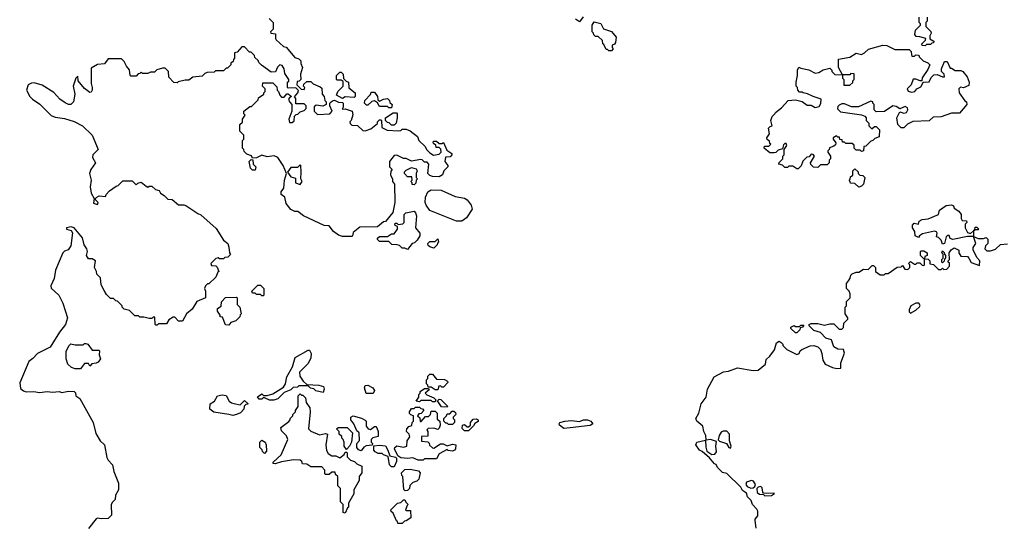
# Model space of a CAD drawing. Extents: x 1966327 to 2147849, y 395140 to 552178.
# Tile 17 of 256: x 2024556 to 2031993, y 406605 to 410416. Entities that reach past the tile are written whole.
import ezdxf

# ---------------------------------------------------------------- set-up
doc = ezdxf.new("R2010")
doc.units = 0

msp = doc.modelspace()

# ---------------------------------------------------------------- linework, layer by layer
at = {"layer": '0CON20XD'}
for points in [[(2026440, 410425), (2026470, 410395), (2026470, 410345), (2026450, 410325), (2026452.5, 410315), (2026488.3, 410308.3), (2026487.5, 410275), (2026492.5, 410265), (2026550, 410215), (2026568.3, 410208.3), (2026635, 410130), (2026665, 410120), (2026680, 410105), (2026680, 410085), (2026692.5, 410055), (2026677.5, 410005), (2026680, 409965), (2026668.3, 409951.7), (2026651.7, 409948.3), (2026650, 409925), (2026681.7, 409891.7), (2026705, 409890), (2026710, 409905), (2026700, 409915), (2026701.7, 409928.3), (2026725, 409950), (2026755, 409950), (2026771.7, 409931.7), (2026825, 409910), (2026838.3, 409898.3), (2026840, 409855), (2026857, 409837), (2026860, 409805), (2026870, 409795), (2026870, 409775), (2026845, 409762.5), (2026795, 409770), (2026781.7, 409758.3), (2026780, 409725), (2026805, 409700), (2026900, 409705), (2026917.5, 409725), (2026900, 409765), (2026900, 409785), (2026910, 409795), (2026923.3, 409806.7), (2026935, 409807.5), (2026965, 409792.5), (2026995, 409790), (2027000, 409785), (2027000, 409755), (2026991.7, 409741.7), (2027015, 409742.5), (2027067.5, 409725), (2027073, 409697), (2027060, 409655), (2027050, 409645), (2027051.7, 409631.7), (2027065, 409620), (2027108.3, 409618.3), (2027148.3, 409578.3), (2027165, 409577.5), (2027208.3, 409591.7), (2027258.3, 409631.7), (2027260, 409645), (2027275, 409660), (2027285, 409660), (2027290, 409655), (2027291.7, 409601.7), (2027333, 409583), (2027415, 409577.5), (2027435, 409580), (2027445, 409590), (2027475, 409590), (2027506.1, 409576.1), (2027560, 409535), (2027570, 409505), (2027618.3, 409458.3), (2027630, 409435), (2027655, 409410), (2027683, 409393), (2027725, 409400), (2027740, 409415), (2027738.3, 409438.3), (2027725, 409450), (2027701.7, 409451.7), (2027698.3, 409468.3), (2027681.7, 409481.7), (2027680, 409495), (2027685, 409500), (2027705, 409500), (2027725, 409480), (2027745, 409480), (2027758.3, 409488.3), (2027781.7, 409431.7), (2027820, 409405), (2027820, 409395), (2027808.3, 409381.7), (2027771.7, 409378.3), (2027767.5, 409345), (2027790, 409315), (2027790, 409305), (2027760, 409275), (2027750, 409245), (2027725, 409230), (2027673, 409233), (2027655, 409240), (2027640, 409255), (2027647.5, 409325), (2027635, 409340), (2027615, 409340), (2027597, 409357), (2027585, 409360), (2027515, 409347.5), (2027475, 409366.7), (2027455, 409367.5), (2027405, 409392.5), (2027385, 409390), (2027350, 409345), (2027350, 409305), (2027370, 409285), (2027358.3, 409271.7), (2027357.5, 409245), (2027371.7, 409211.7), (2027373, 409193), (2027387.5, 409175), (2027390, 409035), (2027375, 408960), (2027318.3, 408891.7), (2027305, 408890), (2027258.3, 408851.7), (2027125, 408850), (2027075, 408810), (2027070, 408785), (2027065, 408780), (2026995, 408780), (2026965, 408790), (2026927, 408817), (2026895, 408860), (2026855, 408862.5), (2026700, 408935), (2026657, 408967), (2026635, 408967.5), (2026603.9, 408983.9), (2026568.3, 409028.3), (2026560, 409075), (2026532.5, 409095), (2026532.5, 409115), (2026552.5, 409145), (2026556.7, 409205), (2026572.5, 409255), (2026546.2, 409316.2), (2026506.4, 409376.4), (2026477.7, 409387.7), (2026425, 409380), (2026385, 409392.5), (2026345, 409372.5), (2026315, 409370), (2026308.3, 409388.3), (2026271.7, 409401.7), (2026251.7, 409421.7), (2026250, 409435), (2026240, 409445), (2026240, 409505), (2026250, 409515), (2026250, 409545), (2026220, 409575), (2026220, 409625), (2026238.3, 409641.7), (2026240, 409665), (2026260, 409695), (2026250, 409705), (2026250, 409725), (2026295, 409760), (2026308.3, 409761.7), (2026358.3, 409811.7), (2026360, 409825), (2026400, 409855), (2026400, 409865), (2026410, 409875), (2026410, 409895), (2026390, 409915), (2026391.7, 409938.3), (2026468.3, 409938.3), (2026498.3, 409908.3), (2026500, 409885), (2026510, 409875), (2026520, 409845), (2026535, 409830), (2026555, 409830), (2026575, 409857.5), (2026585, 409857.5), (2026610, 409835), (2026593.3, 409826.7), (2026586.7, 409815), (2026593.3, 409795), (2026612.5, 409775), (2026612.5, 409725), (2026590, 409665), (2026595, 409640), (2026615, 409640), (2026628.3, 409651.7), (2026633, 409687), (2026645, 409700), (2026657, 409703), (2026675, 409720), (2026705, 409730), (2026720, 409745), (2026720, 409765), (2026705, 409780), (2026641.7, 409781.7), (2026641.7, 409821.7), (2026633, 409833), (2026657.5, 409865), (2026661.7, 409881.7), (2026641.7, 409901.7), (2026585, 409900), (2026580, 409905), (2026580, 409945), (2026588.3, 409951.7), (2026590, 409965), (2026559.3, 410009.3), (2026553.3, 410045), (2026539.3, 410069.3), (2026520, 410075), (2026503, 410057), (2026488.3, 410021.7), (2026455, 410020), (2026381.7, 410071.7), (2026361.7, 410091.7), (2026358.3, 410108.3), (2026331.7, 410131.7), (2026330, 410145), (2026305, 410170), (2026291.7, 410171.7), (2026255, 410210), (2026235, 410210), (2026198.3, 410171.7), (2026180, 410165), (2026180, 410125), (2026170, 410115), (2026168.3, 410101.7), (2026151.7, 410088.3), (2026150, 410075), (2026125, 410050), (2026115, 410050), (2026095, 410030), (2026035, 410030), (2026025, 410020), (2025973, 410017), (2025955, 410010), (2025935, 409990), (2025865, 409982.5), (2025835, 409960), (2025805, 409960), (2025753, 409947), (2025745, 409940), (2025721.7, 409941.7), (2025681.7, 409981.7), (2025680, 410025), (2025655, 410050), (2025635, 410050), (2025593, 410037), (2025575, 410020), (2025545, 410020), (2025525, 410010), (2025485, 410010), (2025475, 410020), (2025465, 410010), (2025451.7, 410008.3), (2025435, 409990), (2025395, 409990), (2025390, 409995), (2025387, 410037), (2025362.5, 410065), (2025345, 410100), (2025325, 410120), (2025225, 410120), (2025197, 410083), (2025145, 410077.5), (2025095, 410050), (2025096.2, 409935), (2025103.3, 409905), (2025103.3, 409885), (2025095, 409870), (2025085, 409867.5), (2025045, 409896.7), (2024997.5, 409955), (2024995, 409990), (2024980, 409975), (2024960, 409915), (2024973.8, 409855), (2024963.3, 409795), (2024943.6, 409776.4), (2024925, 409776.7), (2024899.3, 409789.3)], [(2028811.7, 410438.3), (2028785, 410400), (2028755, 410420)], [(2031395, 410220), (2031371.7, 410221.7), (2031370, 410235), (2031398.3, 410261.7), (2031400, 410275), (2031355, 410287.5), (2031328.3, 410288.3), (2031317.5, 410305), (2031323, 410337), (2031360, 410375), (2031360, 410385), (2031350, 410395), (2031350, 410435)], [(2031410, 410435), (2031410, 410405), (2031400, 410395), (2031400, 410365), (2031437, 410327), (2031440, 410315), (2031430, 410295), (2031431.7, 410271.7), (2031460, 410255), (2031458.3, 410241.7), (2031445, 410240), (2031435, 410230), (2031405, 410230), (2031395, 410220)], [(2029025, 410180), (2029005, 410180), (2028995, 410190), (2028985, 410190), (2028968.3, 410228.3), (2028960, 410235), (2028958.3, 410258.3), (2028925, 410290), (2028905, 410290), (2028891.7, 410301.7), (2028890, 410315), (2028880, 410325), (2028880, 410375), (2028895, 410400), (2028945, 410387.5), (2028966, 410346), (2029026.9, 410326.9), (2029062.5, 410285), (2029057, 410243), (2029048.3, 410231.7), (2029030, 410225), (2029030, 410205), (2029040, 410195), (2029025, 410180)], [(2030435, 409290), (2030425, 409290), (2030395, 409310), (2030365, 409310), (2030355, 409300), (2030335, 409300), (2030318.3, 409318.3), (2030290, 409325), (2030291.7, 409338.3), (2030320, 409365), (2030320, 409385), (2030330, 409395), (2030330, 409435), (2030350, 409465), (2030345, 409480), (2030335, 409480), (2030325, 409470), (2030318.3, 409441.7), (2030285, 409430), (2030267, 409413), (2030255, 409410), (2030221.7, 409411.7), (2030180, 409445), (2030180, 409455), (2030185, 409460), (2030215, 409460), (2030230, 409475), (2030221.7, 409481.7), (2030218.3, 409498.3), (2030201.7, 409511.7), (2030200, 409525), (2030220, 409555), (2030213, 409597), (2030225, 409610), (2030240, 409615), (2030230, 409655), (2030240, 409685), (2030260, 409705), (2030263.6, 409716.4), (2030309.3, 409750.7), (2030360, 409805), (2030415, 409810), (2030465, 409797.5), (2030505, 409770), (2030535, 409770), (2030565, 409752.5), (2030595, 409760), (2030607, 409783), (2030610, 409815), (2030550, 409835), (2030507, 409857), (2030473, 409863), (2030465, 409870), (2030445, 409870), (2030433, 409883), (2030430, 409905), (2030420, 409915), (2030420, 409945), (2030430, 409995), (2030430, 410035), (2030441.7, 410058.3), (2030455, 410050), (2030517, 410037), (2030565, 410012.5), (2030591.7, 410018.3), (2030625, 410037.5), (2030675, 410050), (2030690, 410035), (2030690, 410025), (2030713, 410003), (2030770, 410000), (2030740, 410055), (2030741.7, 410118.3), (2030825, 410132.5), (2030875, 410162.5), (2030915, 410152.5), (2030937.5, 410165), (2030966.4, 410193.6), (2031075, 410223.3), (2031105, 410222.5), (2031165, 410190), (2031275, 410190), (2031290, 410175), (2031291.7, 410151.7), (2031295, 410140), (2031315, 410140), (2031325, 410150), (2031348.3, 410148.3), (2031350, 410135), (2031380, 410105), (2031415, 410090), (2031430, 410075), (2031415, 410040), (2031373, 409977), (2031370, 409955), (2031356.4, 409953.6), (2031325, 409968), (2031305, 409966), (2031290, 409925), (2031259.5, 409895), (2031266.1, 409876.1), (2031292.2, 409867.8), (2031317.5, 409875), (2031332.5, 409895), (2031362, 409908), (2031382.5, 409947.5), (2031395, 409943.3), (2031425, 409947.5), (2031439.5, 409980.5), (2031460.5, 409999.5), (2031485, 410003.3), (2031525, 409983.8), (2031540, 409985), (2031537.5, 410005), (2031517.5, 410025), (2031517.5, 410045), (2031540.7, 410099.3), (2031561.7, 410101.7), (2031585, 410050), (2031595, 410050), (2031623, 410033), (2031665, 410032.5), (2031680, 410025), (2031712.5, 409985), (2031727.5, 409945), (2031725, 409920), (2031685, 409902.5), (2031663, 409907), (2031650, 409895), (2031652.5, 409865), (2031693.6, 409803.6), (2031707.5, 409795), (2031710, 409775), (2031655, 409710), (2031595, 409710), (2031515, 409682.5), (2031455, 409680), (2031426.4, 409653.6), (2031303, 409647), (2031261.7, 409628.3), (2031235, 409600), (2031215, 409600), (2031190, 409625), (2031180, 409675), (2031205, 409720), (2031235, 409711.2), (2031255, 409716.2), (2031264.3, 409735), (2031261.3, 409751.3), (2031245, 409760.6), (2031205, 409742.5), (2031175, 409760), (2031150, 409765), (2031087, 409723), (2031025, 409720), (2031010, 409735), (2031010, 409775), (2031000, 409785), (2031000, 409795), (2030985, 409800), (2030891.7, 409758.3), (2030838.3, 409758.3), (2030785, 409780), (2030765, 409780), (2030745, 409770), (2030735, 409760), (2030733.6, 409743.6), (2030755, 409720), (2030915, 409697.5), (2030938.3, 409688.3), (2030950, 409675), (2030950, 409655), (2030970, 409635), (2030970, 409615), (2030991.7, 409591.7), (2031011.7, 409608.3), (2031025, 409610), (2031050, 409585), (2031048.3, 409531.7), (2031015, 409520), (2031000, 409505), (2030985, 409500), (2030948.3, 409461.7), (2030931.7, 409458.3), (2030930, 409425), (2030915, 409420), (2030905, 409430), (2030875, 409430), (2030860, 409445), (2030858.3, 409468.3), (2030845, 409480), (2030795, 409480), (2030785, 409490), (2030771.7, 409491.7), (2030768.3, 409508.3), (2030751.7, 409511.7), (2030748.3, 409528.3), (2030735, 409530), (2030725, 409540), (2030700, 409525), (2030700, 409515), (2030720, 409485), (2030718.3, 409471.7), (2030705, 409460), (2030671.7, 409448.3), (2030670, 409435), (2030660, 409425), (2030660, 409415), (2030680, 409385), (2030680, 409365), (2030670, 409355), (2030670, 409335), (2030655, 409320), (2030605, 409320), (2030585, 409300), (2030551.7, 409301.7), (2030531.7, 409321.7), (2030530, 409335), (2030560, 409385), (2030548.3, 409398.3), (2030535, 409400), (2030518.3, 409381.7), (2030501.7, 409378.3), (2030471.7, 409348.3), (2030458.3, 409311.7), (2030435, 409290)], [(2026995, 409820), (2026950, 409845), (2026960, 409875), (2027000, 409915), (2026998.3, 409948.3), (2026985, 409960), (2026955, 409960), (2026950, 409965), (2026950, 409995), (2026975, 410020), (2026985, 410020), (2027000, 410005), (2027001.7, 409971.7), (2027021.7, 409951.7), (2027040, 409945), (2027041.7, 409901.7), (2027090, 409865), (2027090, 409835), (2027081.7, 409828.3), (2027015, 409832.5), (2026995, 409820)], [(2030781.7, 409921.7), (2030825, 409922.5), (2030848.3, 409941.7), (2030850, 409955), (2030860, 409965), (2030858.3, 410008.3), (2030835, 410010), (2030825, 410000), (2030770, 410000), (2030770, 409975), (2030780, 409965), (2030781.7, 409921.7)], [(2024899.3, 409789.3), (2024860, 409815), (2024815, 409866.7), (2024725, 409921.2), (2024665, 409938.8), (2024645, 409936.7), (2024620, 409925), (2024607.5, 409885), (2024632.5, 409835), (2024652.5, 409815), (2024708.3, 409778.3), (2024795, 409692), (2024825, 409680.8), (2024895, 409671.2), (2024967.7, 409647.7), (2025030, 409615), (2025103.3, 409545), (2025150, 409435), (2025107.8, 409395), (2025107.1, 409375), (2025128.8, 409335), (2025093.3, 409285), (2025084.2, 409255.8), (2025097.5, 409205), (2025087.5, 409155), (2025096.9, 409105), (2025120, 409065), (2025115, 409030), (2025145, 409020), (2025150, 409035), (2025130, 409055), (2025130, 409065), (2025140, 409075), (2025157, 409087), (2025205, 409080), (2025210, 409095), (2025235, 409122.5), (2025285, 409160), (2025300, 409165), (2025335, 409200), (2025405, 409200), (2025435, 409170), (2025448.3, 409181.7), (2025475, 409190), (2025511.7, 409158.3), (2025525, 409152.5), (2025535, 409160), (2025555, 409160), (2025583, 409133), (2025610, 409125), (2025620, 409105), (2025648.3, 409088.3), (2025675, 409060), (2025707, 409057), (2025755, 409017.5), (2025795, 409017.5), (2025811.7, 409011.7), (2025901.7, 408951.7), (2025925, 408942.5), (2026039.3, 408839.3), (2026095, 408750), (2026127.5, 408725), (2026137, 408697), (2026140, 408655), (2026147.5, 408642.5), (2026128.3, 408621.7), (2026105, 408620), (2026095, 408610), (2026065, 408610), (2026055, 408617.5), (2026038.3, 408611.7), (2026000, 408575), (2026005, 408560), (2026038.3, 408558.3), (2026048.3, 408548.3), (2026060, 408515), (2026051.7, 408508.3), (2026038.3, 408471.7), (2025985, 408420), (2025975, 408420), (2025960, 408405), (2025952.5, 408385), (2025960, 408365), (2025960, 408315), (2025895, 408287.5), (2025859.3, 408230.7), (2025817.5, 408195), (2025785, 408140), (2025755, 408140), (2025728.3, 408168.3), (2025715, 408170), (2025681.7, 408148.3), (2025665, 408120), (2025605, 408120), (2025595, 408110), (2025585, 408110), (2025580, 408115), (2025578.3, 408168.3), (2025565, 408170), (2025555, 408160), (2025535, 408160), (2025495, 408170), (2025465, 408170), (2025455, 408180), (2025425, 408180), (2025385, 408220), (2025345, 408230), (2025330, 408245), (2025330, 408255), (2025295, 408290), (2025283, 408293), (2025265, 408310), (2025241.7, 408311.7), (2025211.7, 408341.7), (2025195, 408370), (2025173, 408413), (2025167, 408467), (2025140, 408495), (2025137.5, 408515), (2025122.5, 408545), (2025130, 408595), (2025105, 408610), (2025075, 408610), (2025060, 408635), (2025067.5, 408665), (2025062.5, 408685), (2025042.5, 408715), (2025031.7, 408768.3), (2024967.5, 408845), (2024945, 408851.2), (2024910, 408845), (2024910, 408835), (2024944.1, 408824.1), (2024956.2, 408806.2), (2024942.3, 408707.8), (2024922.2, 408677.8), (2024895, 408667.6), (2024882.3, 408655), (2024825.8, 408525), (2024817.7, 408462.2), (2024790.5, 408405), (2024795, 408388.8), (2024853.3, 408335), (2024881.2, 408275), (2024917.5, 408165), (2024903.3, 408115), (2024856.7, 408055), (2024787, 407943), (2024690, 407895), (2024655, 407856.2), (2024625, 407833.8), (2024556.4, 407673.6), (2024561.7, 407631.7), (2024585, 407613.3), (2024605, 407606.7), (2024663, 407607), (2024705, 407600), (2024765, 407607.5), (2024805, 407602.5), (2024855, 407607.5), (2024875, 407600), (2024925, 407610), (2024967, 407607), (2024977, 407597), (2024980, 407575), (2025010, 407555), (2025112.5, 407375), (2025131.7, 407291.7), (2025163.3, 407235), (2025196.7, 407205), (2025215, 407110), (2025225, 407090), (2025257.5, 407055), (2025267.5, 407005), (2025302.5, 406915), (2025303.3, 406885), (2025302.5, 406865), (2025280, 406825), (2025277, 406793), (2025255, 406770), (2025248.3, 406751.7), (2025250, 406675), (2025225, 406650), (2025175, 406647.5), (2025145, 406652.5), (2025135, 406647.5), (2025075, 406573.3)], [(2027365, 409750), (2027345, 409750), (2027335, 409760), (2027275, 409760), (2027258.3, 409788.3), (2027235, 409802.5), (2027215, 409797.5), (2027185, 409770), (2027175, 409770), (2027160, 409785), (2027163, 409807), (2027205, 409850), (2027211.7, 409868.3), (2027235, 409870), (2027260, 409835), (2027261.7, 409811.7), (2027275, 409800), (2027303, 409817), (2027335, 409820), (2027350, 409805), (2027351.7, 409791.7), (2027370, 409775), (2027365, 409750)], [(2027385, 409620), (2027365, 409620), (2027347, 409637), (2027335, 409640), (2027320, 409655), (2027320, 409675), (2027378.3, 409711.7), (2027401.7, 409711.7), (2027407.5, 409705), (2027407.5, 409675), (2027400, 409635), (2027385, 409620)], [(2026335, 409280), (2026315, 409280), (2026300, 409295), (2026290, 409345), (2026305, 409360), (2026318.3, 409358.3), (2026320, 409325), (2026340, 409305), (2026335, 409280)], [(2026675, 409172.5), (2026690, 409195), (2026680, 409215), (2026682.5, 409265), (2026680, 409315), (2026675, 409320), (2026655, 409300), (2026605, 409300), (2026580, 409265), (2026605, 409230), (2026638.3, 409218.3), (2026640, 409185), (2026675, 409172.5)], [(2027535, 409170), (2027521.7, 409171.7), (2027520, 409185), (2027510, 409195), (2027520, 409205), (2027518.3, 409228.3), (2027485, 409230), (2027462.5, 409255), (2027463, 409267), (2027475, 409280), (2027515, 409300), (2027550, 409290), (2027557.5, 409275), (2027550, 409255), (2027550, 409225), (2027560, 409215), (2027550, 409205), (2027548.3, 409181.7), (2027535, 409170)], [(2030895, 409152.5), (2030865, 409180), (2030831.7, 409181.7), (2030830, 409195), (2030820, 409205), (2030828.3, 409211.7), (2030831.7, 409228.3), (2030848.3, 409241.7), (2030850, 409275), (2030865, 409290), (2030888.3, 409268.3), (2030890, 409255), (2030901.7, 409241.7), (2030925, 409240), (2030940, 409225), (2030930, 409175), (2030915, 409160), (2030895, 409152.5)], [(2027895, 408893.5), (2027854.6, 408894.6), (2027655, 408975.7), (2027625.6, 409015), (2027618.6, 409035), (2027621.4, 409075), (2027640, 409115), (2027665, 409131.4), (2027739.7, 409129.7), (2027845, 409081.5), (2027915, 409068.9), (2027936.5, 409055), (2027966.9, 409015), (2027974.4, 408985), (2027930.9, 408919.1), (2027895, 408893.5)], [(2030120, 406575), (2030110, 406635), (2030110, 406645), (2030131.7, 406668.3), (2030132.5, 406705), (2030125, 406720), (2030090, 406755), (2030080, 406785), (2030053, 406813), (2030045, 406840), (2030015, 406860), (2030002.5, 406885), (2029898.3, 406988.3), (2029865, 406997.5), (2029827.5, 407035), (2029816.4, 407056.4), (2029805, 407062.5), (2029766.4, 407106.4), (2029710, 407155), (2029690, 407165), (2029662.5, 407205), (2029670, 407225), (2029735, 407240), (2029738, 407188), (2029747, 407157), (2029785, 407131.2), (2029805.8, 407134.2), (2029818.3, 407151.7), (2029814.3, 407195), (2029820, 407230), (2029775, 407246), (2029741.7, 407241.7), (2029738, 407275), (2029723.3, 407305), (2029715.5, 407345.5), (2029670, 407385), (2029663.8, 407405), (2029686.7, 407445), (2029703.3, 407515), (2029740, 407565), (2029750, 407625), (2029802.3, 407717.7), (2029873, 407757), (2029909.3, 407760.7), (2029977, 407787), (2030095, 407767.5), (2030135, 407770), (2030190, 407815), (2030195, 407850), (2030222.5, 407875), (2030256.1, 407923.9), (2030272.5, 407975), (2030293, 407987), (2030308.3, 407978.3), (2030320, 407965), (2030320, 407955), (2030350, 407925), (2030425, 407886.7), (2030442.5, 407895), (2030451.2, 407915), (2030464.3, 407925.7), (2030525.9, 407954.1), (2030553.9, 407956.1), (2030585, 407944.3), (2030604.2, 407925), (2030616, 407895), (2030622.5, 407845), (2030640, 407815), (2030695, 407788.8), (2030727.7, 407782.3), (2030757.5, 407785), (2030757.5, 407825), (2030787, 407897), (2030777.5, 407925), (2030735, 407926.7), (2030704.3, 407944.3), (2030687.9, 407997.9), (2030645, 408011.2), (2030605, 408053.8), (2030555, 408068.8), (2030520, 408105), (2030520, 408115), (2030535, 408122.5), (2030585, 408122.5), (2030635, 408110), (2030675, 408120), (2030705, 408120), (2030745, 408080), (2030765, 408080), (2030778.3, 408091.7), (2030780, 408125), (2030810, 408155), (2030810, 408165), (2030790, 408195), (2030790, 408245), (2030800, 408255), (2030801.7, 408288.3), (2030830, 408315), (2030830, 408345), (2030820, 408365), (2030800, 408385), (2030800, 408425), (2030817, 408443), (2030830, 408465), (2030833, 408487), (2030843, 408497), (2030875, 408510), (2030895, 408510), (2030928.3, 408531.7), (2030965, 408530), (2030995, 408560), (2031005, 408560), (2031020, 408545), (2031020, 408515), (2031055, 408490), (2031085, 408490), (2031095, 408500), (2031115, 408500), (2031183, 408547), (2031215, 408550), (2031225, 408560), (2031241.7, 408531.7), (2031265, 408530), (2031280, 408545), (2031280, 408565), (2031270, 408575), (2031285, 408590), (2031315, 408570), (2031325, 408570), (2031335, 408580), (2031355, 408580), (2031371.7, 408561.7), (2031385, 408560), (2031390, 408565), (2031390, 408610), (2031381.7, 408611.7), (2031360, 408635), (2031360, 408665), (2031365, 408670), (2031385, 408670), (2031410, 408655), (2031410, 408635), (2031391.7, 408628.3), (2031390, 408610), (2031418.3, 408608.3), (2031430, 408595), (2031431.7, 408571.7), (2031458.3, 408568.3), (2031495, 408530), (2031515, 408530), (2031525, 408540), (2031535, 408530), (2031558.3, 408531.7), (2031580, 408555), (2031578.3, 408578.3), (2031570, 408585), (2031570, 408595), (2031580, 408605), (2031577.5, 408655), (2031590.7, 408679.3), (2031615, 408692.5), (2031650, 408675), (2031650, 408655), (2031665, 408630), (2031715, 408626.7), (2031726.1, 408616.1), (2031742, 408582), (2031805, 408560), (2031807.5, 408595), (2031785, 408620), (2031758.3, 408678.3), (2031757.5, 408695), (2031777.5, 408725), (2031760, 408780), (2031715, 408780), (2031605, 408756), (2031583.9, 408763.9), (2031575.9, 408785.9), (2031565, 408786.2), (2031553.8, 408775), (2031540, 408725), (2031525, 408720), (2031515, 408750), (2031495, 408770), (2031480, 408775), (2031486.7, 408805), (2031480, 408815), (2031465, 408820), (2031375, 408799.2), (2031352.5, 408785), (2031345, 408770), (2031320, 408785), (2031316.2, 408816.2), (2031300, 408845), (2031300, 408865), (2031311.7, 408878.3), (2031345, 408872.5), (2031350, 408895), (2031372, 408908), (2031418, 408912), (2031496.1, 408943.9), (2031503.6, 408976.4), (2031555, 409013.3), (2031595, 409016.7), (2031609.3, 409009.3), (2031615, 408992.5), (2031649.2, 408969.2), (2031666, 408946), (2031667.5, 408915), (2031675, 408900), (2031708.3, 408898.3), (2031710, 408885), (2031698.3, 408871.7), (2031697.5, 408845), (2031715, 408810), (2031738.3, 408801.7), (2031759.5, 408820.6), (2031770, 408830), (2031771.7, 408848.3), (2031785, 408850), (2031800, 408835), (2031795, 408830), (2031770, 408830), (2031759.5, 408820.6), (2031760, 408780), (2031795, 408762.5), (2031835, 408762.5), (2031855, 408770), (2031868.3, 408758.3), (2031867.5, 408725), (2031850.8, 408709.2), (2031846.2, 408685), (2031860, 408670), (2031889.2, 408670.8), (2031927, 408683), (2031965, 408717.5), (2032017, 408723)], [(2027485, 408680), (2027465, 408690), (2027445, 408690), (2027425, 408710), (2027407, 408717), (2027368.3, 408718.3), (2027345, 408740), (2027275, 408740), (2027260, 408755), (2027260, 408765), (2027275, 408780), (2027335, 408780), (2027365, 408800), (2027385, 408800), (2027410, 408835), (2027410, 408855), (2027391.7, 408861.7), (2027390, 408875), (2027395, 408880), (2027405, 408880), (2027415, 408870), (2027450, 408875), (2027460, 408885), (2027460, 408945), (2027473, 408957), (2027535, 408970), (2027547, 408957), (2027552.5, 408935), (2027546.7, 408845), (2027577.5, 408805), (2027577.5, 408785), (2027558.3, 408751.7), (2027538.3, 408731.7), (2027520, 408725), (2027485, 408680)], [(2027685, 408690), (2027655, 408700), (2027641.7, 408711.7), (2027640, 408725), (2027655, 408740), (2027695, 408740), (2027715, 408760), (2027720, 408735), (2027711.7, 408728.3), (2027710, 408715), (2027685, 408690)], [(2031525, 408580), (2031520, 408585), (2031520, 408605), (2031530, 408615), (2031530, 408645), (2031520, 408655), (2031525, 408670), (2031538.3, 408658.3), (2031540, 408645), (2031550, 408635), (2031550, 408615), (2031541.7, 408608.3), (2031538.3, 408591.7), (2031525, 408580)], [(2026395, 408330), (2026385, 408330), (2026375, 408340), (2026345, 408340), (2026335, 408350), (2026315, 408350), (2026310, 408365), (2026355, 408410), (2026375, 408410), (2026400, 408385), (2026400, 408335), (2026395, 408330)], [(2026135, 408110), (2026111.7, 408111.7), (2026088.3, 408168.3), (2026071.7, 408171.7), (2026070, 408185), (2026050, 408215), (2026050, 408235), (2026078.3, 408251.7), (2026080, 408285), (2026111.7, 408318.3), (2026195, 408320), (2026200, 408315), (2026200, 408265), (2026220, 408245), (2026230, 408195), (2026221.7, 408188.3), (2026218.3, 408171.7), (2026188.3, 408141.7), (2026151.7, 408128.3), (2026135, 408110)], [(2031285, 408200), (2031325, 408222.5), (2031353, 408247), (2031356.4, 408256.4), (2031347.5, 408275), (2031325, 408276.2), (2031287.5, 408255), (2031273.3, 408225), (2031275, 408210), (2031285, 408200)], [(2030425, 408050), (2030415, 408050), (2030380, 408085), (2030380, 408095), (2030405, 408107.5), (2030415, 408100), (2030445, 408100), (2030455, 408110), (2030478.3, 408108.3), (2030470, 408095), (2030451.7, 408088.3), (2030447.5, 408075), (2030425, 408050)], [(2025015, 407780), (2024975, 407780), (2024948.3, 407788.3), (2024920, 407815), (2024907.5, 407855), (2024908.3, 407911.7), (2024930, 407955), (2024943, 407967), (2024975, 407960), (2025035, 407960), (2025045, 407970), (2025055, 407970), (2025070, 407965), (2025105, 407920), (2025155, 407920), (2025160, 407915), (2025157.5, 407885), (2025167.5, 407855), (2025149.3, 407830.7), (2025135, 407822.5), (2025102.5, 407817.5), (2025085, 407800), (2025075, 407820), (2025045, 407820), (2025015, 407780)], [(2026475, 407542.5), (2026443, 407543), (2026405, 407560), (2026395, 407560), (2026385, 407550), (2026365, 407550), (2026351.7, 407568.3), (2026385, 407590), (2026398.3, 407578.3), (2026425, 407577.5), (2026468.8, 407591.2), (2026550, 407640), (2026563.3, 407665), (2026575, 407720), (2026617.5, 407795), (2026637.5, 407865), (2026735, 407920), (2026745, 407920), (2026756.7, 407895), (2026756.4, 407863.6), (2026735, 407820), (2026670, 407755), (2026672.5, 407725), (2026697, 407687), (2026725, 407660), (2026815, 407656.7), (2026850, 407645), (2026856.2, 407625), (2026848.3, 407601.7), (2026793, 407613), (2026777, 407627), (2026753, 407633), (2026735, 407650), (2026665, 407650), (2026655, 407640), (2026621.7, 407638.3), (2026605, 407620), (2026555, 407600), (2026507, 407553), (2026475, 407542.5)], [(2027715, 407620), (2027695, 407620), (2027665, 407640), (2027641.7, 407641.7), (2027640, 407655), (2027630, 407665), (2027630, 407695), (2027640, 407705), (2027640, 407725), (2027655, 407740), (2027675, 407740), (2027705, 407700), (2027765, 407697.5), (2027787.5, 407685), (2027790, 407675), (2027758.3, 407641.7), (2027745, 407640), (2027735, 407650), (2027721.7, 407648.3), (2027715, 407620)], [(2027172, 407592), (2027161.4, 407635), (2027165, 407652.5), (2027185, 407656), (2027222.5, 407635), (2027236.7, 407615), (2027225, 407593.8), (2027172, 407592)], [(2027695, 407530), (2027675, 407530), (2027665, 407540), (2027585, 407540), (2027575, 407530), (2027550, 407535), (2027570, 407565), (2027570, 407585), (2027580, 407595), (2027581.7, 407608.3), (2027615, 407630), (2027645, 407630), (2027648.3, 407621.7), (2027620, 407595), (2027631.7, 407581.7), (2027685, 407560), (2027700, 407545), (2027695, 407530)], [(2026165, 407426), (2026135, 407435.6), (2026022.4, 407452.4), (2025993.3, 407475), (2025996.2, 407513.8), (2026026.7, 407535), (2026050, 407575), (2026085, 407582.5), (2026115, 407576.7), (2026138.8, 407535), (2026155, 407521.4), (2026173.8, 407516.2), (2026221.7, 407508.3), (2026255, 407540), (2026278.3, 407518.3), (2026278.3, 407511.7), (2026265, 407510), (2026251.7, 407498.3), (2026250, 407475), (2026223, 407447), (2026195, 407433.3), (2026165, 407426)], [(2027015, 406690), (2027000, 406695), (2027000, 406755), (2026980, 406775), (2026980, 406875), (2026960, 406895), (2026960, 406965), (2026941.7, 406981.7), (2026938.3, 406998.3), (2026915, 407000), (2026895, 406980), (2026865, 406980), (2026860, 406985), (2026860, 407015), (2026838.3, 407038.3), (2026755, 407040), (2026725, 407060), (2026691.7, 407061.7), (2026688.3, 407078.3), (2026675, 407090), (2026625, 407092.5), (2026535, 407077.5), (2026485, 407062.5), (2026470, 407065), (2026470, 407075), (2026530.7, 407129.3), (2026581.2, 407245), (2026572.3, 407272.3), (2026535, 407310), (2026530, 407335), (2026588.3, 407381.7), (2026600, 407395), (2026600, 407405), (2026620, 407425), (2026620, 407435), (2026640, 407455), (2026640, 407465), (2026660, 407495), (2026660, 407575), (2026675, 407590), (2026685, 407580), (2026695, 407580), (2026715, 407560), (2026720, 407525), (2026747.5, 407485), (2026750, 407455), (2026737.5, 407325), (2026755, 407307.5), (2026820.7, 407280.7), (2026865, 407290), (2026880, 407285), (2026867.5, 407205), (2026873, 407163), (2026885, 407140), (2026913, 407123), (2026945, 407122.5), (2026975, 407107.5), (2027008.3, 407131.7), (2027015, 407150), (2027025, 407150), (2027030, 407145), (2027030, 407115), (2027055, 407090), (2027085, 407080), (2027101.7, 407061.7), (2027140, 407045), (2027140, 406995), (2027120, 406965), (2027120, 406935), (2027080, 406865), (2027080, 406835), (2027040, 406765), (2027040, 406735), (2027031.7, 406728.3), (2027015, 406690)], [(2027785, 407490), (2027741.7, 407491.7), (2027711.7, 407538.3), (2027725, 407550), (2027738.3, 407548.3), (2027788.3, 407498.3), (2027785, 407490)], [(2027605, 407090), (2027565, 407090), (2027525, 407107.5), (2027485, 407102.5), (2027435, 407107.5), (2027411.7, 407121.7), (2027387.5, 407175), (2027390, 407185), (2027405, 407197.5), (2027455, 407187.5), (2027480, 407195), (2027482.5, 407235), (2027502.5, 407265), (2027497.5, 407285), (2027477.5, 407305), (2027480, 407325), (2027495, 407342.5), (2027518.3, 407351.7), (2027520, 407375), (2027530, 407385), (2027530, 407425), (2027511.7, 407431.7), (2027501.7, 407441.7), (2027500, 407455), (2027515, 407480), (2027535, 407480), (2027545, 407490), (2027575, 407490), (2027585, 407480), (2027598.3, 407478.3), (2027610, 407465), (2027588.3, 407441.7), (2027571.7, 407438.3), (2027560, 407425), (2027578.3, 407408.3), (2027581.7, 407381.7), (2027588.3, 407381.7), (2027621.7, 407418.3), (2027645, 407420), (2027660, 407435), (2027665, 407460), (2027695, 407460), (2027710, 407445), (2027708.3, 407398.3), (2027730, 407385), (2027732.5, 407355), (2027725, 407330), (2027715, 407320), (2027685, 407330), (2027641.7, 407328.3), (2027632.5, 407317.5), (2027640, 407305), (2027638.3, 407271.7), (2027591.7, 407268.3), (2027591.7, 407231.7), (2027638.3, 407228.3), (2027648.3, 407218.3), (2027651.7, 407201.7), (2027673, 407183), (2027685, 407180), (2027735, 407212.5), (2027755, 407212.5), (2027785, 407197.5), (2027825, 407210), (2027850, 407205), (2027847.5, 407175), (2027840, 407165), (2027825, 407157.5), (2027793, 407163), (2027785, 407170), (2027723.6, 407136.4), (2027705, 407100), (2027615, 407100), (2027605, 407090)], [(2027825, 407360), (2027795, 407360), (2027785, 407370), (2027775, 407370), (2027760, 407385), (2027760, 407405), (2027780, 407425), (2027785, 407440), (2027805, 407440), (2027821.7, 407458.3), (2027835, 407460), (2027848.3, 407448.3), (2027850, 407435), (2027830, 407415), (2027830, 407405), (2027840, 407395), (2027840, 407375), (2027825, 407360)], [(2027135, 407160), (2027115, 407167.5), (2027103.3, 407185), (2027102.5, 407215), (2027121.7, 407238.3), (2027120, 407295), (2027101.7, 407311.7), (2027080, 407365), (2027056.7, 407395), (2027057.5, 407415), (2027075, 407423.3), (2027137, 407407), (2027165, 407392.5), (2027173, 407383), (2027173.3, 407345), (2027187.5, 407325), (2027205, 407321.2), (2027235, 407342.5), (2027245, 407343.3), (2027255, 407332.5), (2027264, 407305), (2027263, 407267), (2027223, 407257), (2027210, 407245), (2027210, 407225), (2027220, 407215), (2027218.3, 407201.7), (2027173.3, 407196.7), (2027155, 407187.5), (2027135, 407160)], [(2027945, 407310), (2027915, 407310), (2027898.3, 407328.3), (2027900, 407355), (2027915, 407360), (2027935, 407340), (2027945, 407340), (2027960, 407355), (2027960, 407375), (2027981.7, 407398.3), (2028005, 407402.5), (2028020, 407395), (2028018.3, 407381.7), (2027993.6, 407366.4), (2027985, 407350), (2027945, 407310)], [(2028665, 407327.8), (2028634, 407355), (2028631.2, 407365), (2028637, 407373), (2028672.5, 407385), (2028725, 407390), (2028785, 407381.8), (2028815, 407394.6), (2028844.6, 407394.6), (2028870.8, 407385), (2028885.6, 407365), (2028865, 407351.2), (2028715, 407334.4), (2028665, 407327.8)], [(2027025, 407170), (2027007.5, 407195), (2027007.5, 407225), (2027000, 407245), (2026990, 407255), (2026988.3, 407268.3), (2026970, 407285), (2026970, 407305), (2026950, 407325), (2026963, 407337), (2027030, 407335), (2027070, 407295), (2027062.5, 407225), (2027047.5, 407195), (2027025, 407170)], [(2029925, 407181.2), (2029928.8, 407195), (2029916.7, 407235), (2029917.5, 407285), (2029898.3, 407308.3), (2029870.5, 407309.5), (2029855, 407300), (2029838.8, 407275), (2029832.5, 407242.5), (2029843, 407233), (2029894.2, 407214.2), (2029911.2, 407185), (2029925, 407181.2)], [(2026405, 407140), (2026390, 407155), (2026388.3, 407168.3), (2026370, 407185), (2026370, 407225), (2026385, 407240), (2026410, 407225), (2026417.5, 407205), (2026421.7, 407158.3), (2026405, 407140)], [(2027385, 407040), (2027365, 407040), (2027350, 407055), (2027338.3, 407118.3), (2027305, 407130), (2027295, 407140), (2027265, 407140), (2027241.7, 407151.7), (2027230, 407165), (2027231.7, 407198.3), (2027275, 407203.3), (2027318.3, 407198.3), (2027337.5, 407165), (2027351.7, 407121.7), (2027395, 407112.5), (2027402.5, 407105), (2027401.7, 407078.3), (2027385, 407040)], [(2027468.3, 406858.3), (2027458.3, 406868.3), (2027450, 406965), (2027443, 406973), (2027440, 406995), (2027465, 407020), (2027505, 407022.5), (2027568.3, 407008.3), (2027580, 406995), (2027570, 406945), (2027555, 406930), (2027525, 406920), (2027503, 406897), (2027500, 406875), (2027485, 406860), (2027468.3, 406858.3)], [(2030078.8, 406878.8), (2030095, 406880), (2030108.3, 406891.7), (2030112.9, 406905), (2030099.6, 406929.6), (2030084.4, 406935.6), (2030046.1, 406923.9), (2030040, 406905), (2030050, 406890), (2030078.8, 406878.8)], [(2030185, 406820), (2030235, 406822.5), (2030258.3, 406838.3), (2030175, 406840), (2030168.3, 406848.3), (2030165, 406880), (2030155, 406890), (2030135, 406886.7), (2030123.3, 406875), (2030126.4, 406846.4), (2030145, 406832.5), (2030175, 406830), (2030185, 406820)], [(2027445, 406610), (2027411.7, 406611.7), (2027410, 406625), (2027401.7, 406631.7), (2027378.3, 406688.3), (2027361.7, 406701.7), (2027360, 406715), (2027410, 406765), (2027435, 406770), (2027455, 406790), (2027465, 406790), (2027471.7, 406771.7), (2027490, 406755), (2027481.7, 406748.3), (2027470, 406715), (2027475, 406710), (2027508.3, 406708.3), (2027510, 406655), (2027475, 406630), (2027461.7, 406628.3), (2027445, 406610)]]:
    msp.add_lwpolyline(points, dxfattribs=at)

doc.saveas('drawing.dxf')
